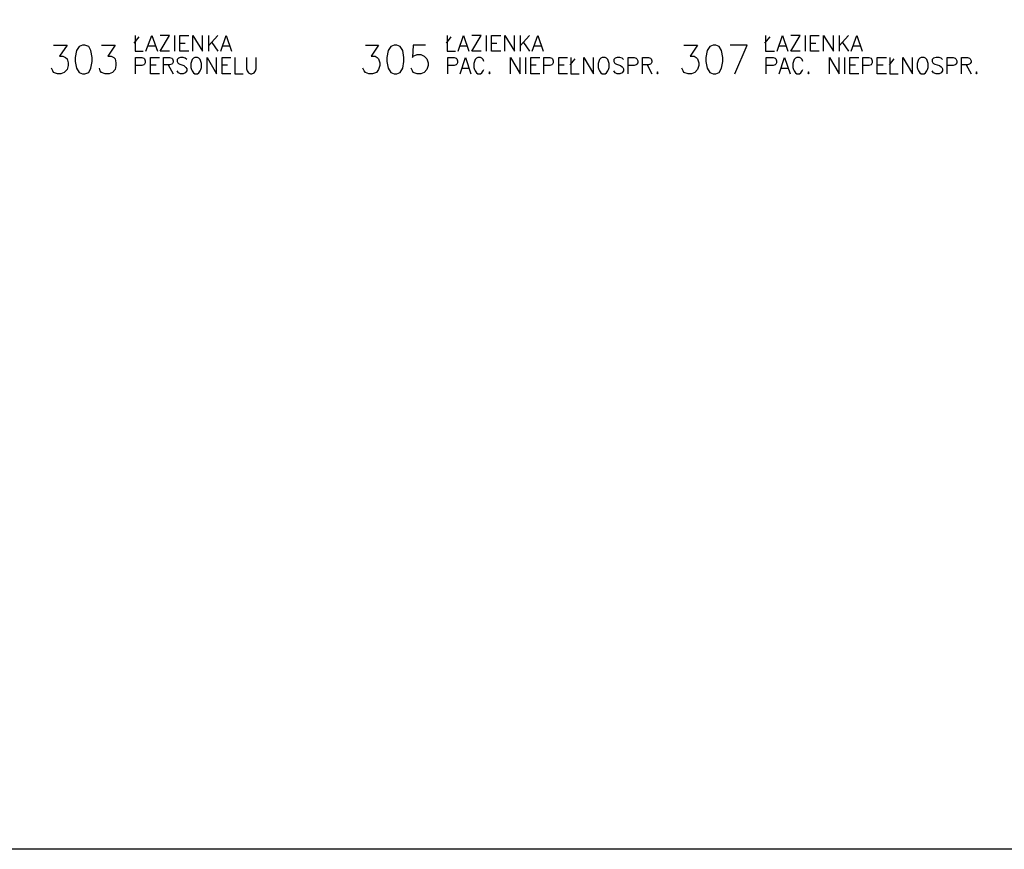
# Model space of a CAD drawing. Header units: millimetres. Extents: x 1 to 17496, y 1 to 30809.
# Tile 157 of 256: x 6311 to 7530, y 26806 to 27834. Entities that reach past the tile are written whole.
import ezdxf

# ---------------------------------------------------------------- set-up
doc = ezdxf.new("R2010")
doc.units = ezdxf.units.MM
doc.layers.add('Opisy', color=255, linetype='Continuous')
doc.layers.add('PDF _Geometria', color=7, linetype='Continuous')

msp = doc.modelspace()

# ---------------------------------------------------------------- linework, layer by layer
at = {"layer": 'Opisy', "color": 7, "lineweight": 25}
for points in [[(6452.4, 27804.8), (6458.3, 27812.4)], [(6453.3, 27814.1), (6453.3, 27794.7), (6463.4, 27794.7)], [(6466.8, 27794.7), (6474.3, 27814.1), (6481.1, 27794.7)], [(6496.2, 27794.7), (6484.4, 27794.7), (6496.2, 27814.1), (6484.4, 27814.1)], [(6502.1, 27814.1), (6502.1, 27794.7)], [(6519.8, 27794.7), (6508.9, 27794.7), (6508.9, 27814.1), (6519.8, 27814.1)], [(6524.9, 27794.7), (6524.9, 27814.1), (6536.7, 27794.7), (6536.7, 27814.1)], [(6544.2, 27814.1), (6544.2, 27794.7)], [(6556, 27814.1), (6544.2, 27801.4)], [(6559.4, 27794.7), (6566.1, 27814.1), (6572.9, 27794.7)], [(6839, 27804.8), (6844.9, 27812.4)], [(6839.9, 27814.1), (6839.9, 27794.7), (6850, 27794.7)], [(6853.3, 27794.7), (6860.1, 27814.1), (6866.8, 27794.7)], [(6882, 27794.7), (6870.2, 27794.7), (6882, 27814.1), (6870.2, 27814.1)], [(6887.9, 27814.1), (6887.9, 27794.7)], [(6906.4, 27794.7), (6894.6, 27794.7), (6894.6, 27814.1), (6906.4, 27814.1)], [(6911.4, 27794.7), (6911.4, 27814.1), (6923.2, 27794.7), (6923.2, 27814.1)], [(6930, 27814.1), (6930, 27794.7)], [(6941.8, 27814.1), (6930, 27801.4)], [(6945.1, 27794.7), (6951.9, 27814.1), (6958.6, 27794.7)], [(7233.2, 27804.8), (7239.9, 27812.4)], [(7234, 27814.1), (7234, 27794.7), (7245, 27794.7)], [(7248.3, 27794.7), (7255.1, 27814.1), (7261.8, 27794.7)], [(7277, 27794.7), (7265.2, 27794.7), (7277, 27814.1), (7265.2, 27814.1)], [(7282.9, 27814.1), (7282.9, 27794.7)], [(7300.6, 27794.7), (7289.6, 27794.7), (7289.6, 27814.1), (7300.6, 27814.1)], [(7305.6, 27794.7), (7305.6, 27814.1), (7318.2, 27794.7), (7318.2, 27814.1)], [(7325, 27814.1), (7325, 27794.7)], [(7336.8, 27814.1), (7325, 27801.4)], [(7340.1, 27794.7), (7346.9, 27814.1), (7353.6, 27794.7)], [(6352.2, 27802.3), (6369.1, 27802.3), (6359.8, 27788.8), (6364, 27788.8), (6367.4, 27787.1), (6369.1, 27785.4), (6370.7, 27780.4), (6370.7, 27777), (6369.1, 27772), (6365.7, 27768.6), (6361.5, 27766.9), (6357.3, 27766.9), (6352.2, 27768.6), (6351.4, 27770.3), (6349.7, 27773.7)], [(6412, 27802.3), (6428.9, 27802.3), (6419.6, 27788.8), (6423.8, 27788.8), (6427.2, 27787.1), (6428.9, 27785.4), (6429.7, 27780.4), (6429.7, 27777), (6428.9, 27772), (6425.5, 27768.6), (6421.3, 27766.9), (6416.2, 27766.9), (6412, 27768.6), (6410.3, 27770.3), (6409.5, 27773.7)], [(6470.1, 27801.4), (6478.5, 27801.4)], [(6508.9, 27804.8), (6515.6, 27804.8)], [(6548.4, 27805.7), (6556, 27794.7)], [(6561.9, 27801.4), (6570.3, 27801.4)], [(6738.8, 27802.3), (6754.8, 27802.3), (6745.5, 27788.8), (6750.6, 27788.8), (6753.1, 27787.1), (6754.8, 27785.4), (6756.5, 27780.4), (6756.5, 27777), (6754.8, 27772), (6752.3, 27768.6), (6747.2, 27766.9), (6743, 27766.9), (6738.8, 27768.6), (6737.1, 27770.3), (6735.4, 27773.7)], [(6812.9, 27802.3), (6797.7, 27802.3), (6796.9, 27787.1), (6797.7, 27788.8), (6802.8, 27790.5), (6807, 27790.5), (6811.2, 27788.8), (6814.6, 27785.4), (6816.3, 27780.4), (6816.3, 27777), (6814.6, 27772), (6811.2, 27768.6), (6807, 27766.9), (6802.8, 27766.9), (6797.7, 27768.6), (6796.9, 27770.3), (6795.2, 27773.7)], [(6855.9, 27801.4), (6864.3, 27801.4)], [(6894.6, 27804.8), (6901.3, 27804.8)], [(6934.2, 27805.7), (6941.8, 27794.7)], [(6947.7, 27801.4), (6956.1, 27801.4)], [(7133, 27802.3), (7149.8, 27802.3), (7140.5, 27788.8), (7145.6, 27788.8), (7148.1, 27787.1), (7149.8, 27785.4), (7151.5, 27780.4), (7151.5, 27777), (7149.8, 27772), (7146.4, 27768.6), (7142.2, 27766.9), (7138, 27766.9), (7133, 27768.6), (7132.1, 27770.3), (7130.4, 27773.7)], [(7196.1, 27766.9), (7211.3, 27802.3), (7190.2, 27802.3)], [(7250.9, 27801.4), (7259.3, 27801.4)], [(7289.6, 27804.8), (7296.3, 27804.8)], [(7329.2, 27805.7), (7336.8, 27794.7)], [(7342.7, 27801.4), (7351.1, 27801.4)], [(6454.1, 27766.9), (6454.1, 27787.1), (6461.7, 27787.1), (6464.2, 27786.3), (6465.1, 27785.4), (6465.9, 27782.9), (6465.9, 27780.4), (6465.1, 27778.7), (6464.2, 27777.9), (6461.7, 27777), (6454.1, 27777)], [(6483.6, 27766.9), (6472.6, 27766.9), (6472.6, 27787.1), (6483.6, 27787.1)], [(6488.7, 27766.9), (6488.7, 27787.1), (6496.2, 27787.1), (6498.8, 27786.3), (6499.6, 27785.4), (6500.4, 27782.9), (6500.4, 27781.2), (6499.6, 27779.6), (6498.8, 27778.7), (6496.2, 27777.9), (6488.7, 27777.9)], [(6517.3, 27784.6), (6515.6, 27786.3), (6513.1, 27787.1), (6509.7, 27787.1), (6507.2, 27786.3), (6505.5, 27784.6), (6505.5, 27782.1), (6506.3, 27780.4), (6507.2, 27779.6), (6508.9, 27778.7), (6513.9, 27777), (6515.6, 27775.3), (6516.4, 27774.5), (6517.3, 27772.8), (6517.3, 27770.3), (6515.6, 27767.8), (6513.1, 27766.9), (6509.7, 27766.9), (6507.2, 27767.8), (6505.5, 27770.3)], [(6542.6, 27766.9), (6542.6, 27787.1), (6554.3, 27766.9), (6554.3, 27787.1)], [(6572, 27766.9), (6561.1, 27766.9), (6561.1, 27787.1), (6572, 27787.1)], [(6577.1, 27787.1), (6577.1, 27766.9), (6587.2, 27766.9)], [(6591.4, 27787.1), (6591.4, 27772.8), (6592.2, 27770.3), (6593.9, 27767.8), (6596.5, 27766.9), (6598.1, 27766.9), (6600.7, 27767.8), (6602.4, 27770.3), (6603.2, 27772.8), (6603.2, 27787.1)], [(6840.7, 27766.9), (6840.7, 27787.1), (6848.3, 27787.1), (6850.8, 27786.3), (6851.6, 27785.4), (6852.5, 27782.9), (6852.5, 27780.4), (6851.6, 27778.7), (6850.8, 27777.9), (6848.3, 27777), (6840.7, 27777)], [(6855.9, 27766.9), (6862.6, 27787.1), (6869.3, 27766.9)], [(6885.3, 27782.1), (6884.5, 27784.6), (6882.8, 27786.3), (6881.1, 27787.1), (6877.8, 27787.1), (6876.1, 27786.3), (6874.4, 27784.6), (6873.5, 27782.1), (6872.7, 27779.6), (6872.7, 27774.5), (6873.5, 27772), (6874.4, 27770.3), (6876.1, 27767.8), (6877.8, 27766.9), (6881.1, 27766.9), (6882.8, 27767.8), (6884.5, 27770.3), (6885.3, 27772)], [(6918.2, 27766.9), (6918.2, 27787.1), (6930, 27766.9), (6930, 27787.1)], [(6936.7, 27787.1), (6936.7, 27766.9)], [(6954.4, 27766.9), (6943.5, 27766.9), (6943.5, 27787.1), (6954.4, 27787.1)], [(6959.5, 27766.9), (6959.5, 27787.1), (6967, 27787.1), (6969.6, 27786.3), (6970.4, 27785.4), (6971.2, 27782.9), (6971.2, 27780.4), (6970.4, 27778.7), (6969.6, 27777.9), (6967, 27777), (6959.5, 27777)], [(6988.9, 27766.9), (6978, 27766.9), (6978, 27787.1), (6988.9, 27787.1)], [(6992.3, 27777.9), (6998.2, 27785.4)], [(6993.1, 27787.1), (6993.1, 27766.9), (7003.2, 27766.9)], [(7009.1, 27766.9), (7009.1, 27787.1), (7020.9, 27766.9), (7020.9, 27787.1)], [(7058, 27784.6), (7056.3, 27786.3), (7053.8, 27787.1), (7050.4, 27787.1), (7047.9, 27786.3), (7046.2, 27784.6), (7046.2, 27782.1), (7047, 27780.4), (7047.9, 27779.6), (7049.6, 27778.7), (7054.6, 27777), (7056.3, 27775.3), (7057.2, 27774.5), (7058, 27772.8), (7058, 27770.3), (7056.3, 27767.8), (7053.8, 27766.9), (7050.4, 27766.9), (7047.9, 27767.8), (7046.2, 27770.3)], [(7063.9, 27766.9), (7063.9, 27787.1), (7071.5, 27787.1), (7074, 27786.3), (7074.8, 27785.4), (7075.7, 27782.9), (7075.7, 27780.4), (7074.8, 27778.7), (7074, 27777.9), (7071.5, 27777), (7063.9, 27777)], [(7081.6, 27766.9), (7081.6, 27787.1), (7089.2, 27787.1), (7091.7, 27786.3), (7092.5, 27785.4), (7093.4, 27782.9), (7093.4, 27781.2), (7092.5, 27779.6), (7091.7, 27778.7), (7089.2, 27777.9), (7081.6, 27777.9)], [(7234.9, 27766.9), (7234.9, 27787.1), (7243.3, 27787.1), (7245.8, 27786.3), (7246.7, 27785.4), (7247.5, 27782.9), (7247.5, 27780.4), (7246.7, 27778.7), (7245.8, 27777.9), (7243.3, 27777), (7234.9, 27777)], [(7250.9, 27766.9), (7257.6, 27787.1), (7264.3, 27766.9)], [(7280.3, 27782.1), (7279.5, 27784.6), (7277.8, 27786.3), (7276.1, 27787.1), (7272.8, 27787.1), (7271.1, 27786.3), (7269.4, 27784.6), (7268.5, 27782.1), (7267.7, 27779.6), (7267.7, 27774.5), (7268.5, 27772), (7269.4, 27770.3), (7271.1, 27767.8), (7272.8, 27766.9), (7276.1, 27766.9), (7277.8, 27767.8), (7279.5, 27770.3), (7280.3, 27772)], [(7313.2, 27766.9), (7313.2, 27787.1), (7325, 27766.9), (7325, 27787.1)], [(7331.7, 27787.1), (7331.7, 27766.9)], [(7349.4, 27766.9), (7338.5, 27766.9), (7338.5, 27787.1), (7349.4, 27787.1)], [(7354.5, 27766.9), (7354.5, 27787.1), (7362, 27787.1), (7364.6, 27786.3), (7365.4, 27785.4), (7366.2, 27782.9), (7366.2, 27780.4), (7365.4, 27778.7), (7364.6, 27777.9), (7362, 27777), (7354.5, 27777)], [(7383.9, 27766.9), (7372.1, 27766.9), (7372.1, 27787.1), (7383.9, 27787.1)], [(7387.3, 27777.9), (7393.2, 27785.4)], [(7388.1, 27787.1), (7388.1, 27766.9), (7398.3, 27766.9)], [(7404.1, 27766.9), (7404.1, 27787.1), (7415.9, 27766.9), (7415.9, 27787.1)], [(7453, 27784.6), (7451.3, 27786.3), (7448.8, 27787.1), (7445.4, 27787.1), (7442, 27786.3), (7440.4, 27784.6), (7440.4, 27782.1), (7441.2, 27780.4), (7442, 27779.6), (7443.7, 27778.7), (7449.6, 27777), (7451.3, 27775.3), (7452.2, 27774.5), (7453, 27772.8), (7453, 27770.3), (7451.3, 27767.8), (7448.8, 27766.9), (7445.4, 27766.9), (7442, 27767.8), (7440.4, 27770.3)], [(7458.9, 27766.9), (7458.9, 27787.1), (7466.5, 27787.1), (7469, 27786.3), (7469.8, 27785.4), (7470.7, 27782.9), (7470.7, 27780.4), (7469.8, 27778.7), (7469, 27777.9), (7466.5, 27777), (7458.9, 27777)], [(7476.6, 27766.9), (7476.6, 27787.1), (7484.2, 27787.1), (7486.7, 27786.3), (7487.5, 27785.4), (7488.4, 27782.9), (7488.4, 27781.2), (7487.5, 27779.6), (7486.7, 27778.7), (7484.2, 27777.9), (7476.6, 27777.9)], [(6472.6, 27777.9), (6479.4, 27777.9)], [(6494.5, 27777.9), (6500.4, 27766.9)], [(6561.1, 27777.9), (6567.8, 27777.9)], [(6858.4, 27773.7), (6866.8, 27773.7)], [(6943.5, 27777.9), (6950.2, 27777.9)], [(6978, 27777.9), (6984.7, 27777.9)], [(7087.5, 27777.9), (7093.4, 27766.9)], [(7253.4, 27773.7), (7261.8, 27773.7)], [(7338.5, 27777.9), (7345.2, 27777.9)], [(7372.1, 27777.9), (7379.7, 27777.9)], [(7482.5, 27777.9), (7488.4, 27766.9)]]:
    msp.add_lwpolyline(points, dxfattribs=at)
for points in [[(6388.4, 27802.3), (6384.2, 27800.6), (6380.8, 27795.6), (6379.2, 27787.1), (6379.2, 27782.1), (6380.8, 27773.7), (6384.2, 27768.6), (6388.4, 27766.9), (6391, 27766.9), (6396, 27768.6), (6398.5, 27773.7), (6400.2, 27782.1), (6400.2, 27787.1), (6398.5, 27795.6), (6396, 27800.6), (6391, 27802.3)], [(6774.2, 27802.3), (6770, 27800.6), (6766.6, 27795.6), (6764.9, 27787.1), (6764.9, 27782.1), (6766.6, 27773.7), (6770, 27768.6), (6774.2, 27766.9), (6777.5, 27766.9), (6781.7, 27768.6), (6785.1, 27773.7), (6786, 27782.1), (6786, 27787.1), (6785.1, 27795.6), (6781.7, 27800.6), (6777.5, 27802.3)], [(7169.2, 27802.3), (7165, 27800.6), (7161.6, 27795.6), (7159.9, 27787.1), (7159.9, 27782.1), (7161.6, 27773.7), (7165, 27768.6), (7169.2, 27766.9), (7172.5, 27766.9), (7176.7, 27768.6), (7179.3, 27773.7), (7181, 27782.1), (7181, 27787.1), (7179.3, 27795.6), (7176.7, 27800.6), (7172.5, 27802.3)], [(6527.4, 27787.1), (6525.7, 27786.3), (6524, 27784.6), (6523.2, 27782.1), (6522.3, 27779.6), (6522.3, 27774.5), (6523.2, 27772), (6524, 27770.3), (6525.7, 27767.8), (6527.4, 27766.9), (6530.8, 27766.9), (6532.4, 27767.8), (6534.1, 27770.3), (6535, 27772), (6535.8, 27774.5), (6535.8, 27779.6), (6535, 27782.1), (6534.1, 27784.6), (6532.4, 27786.3), (6530.8, 27787.1)], [(7031.9, 27787.1), (7030.2, 27786.3), (7028.5, 27784.6), (7027.7, 27782.1), (7026.8, 27779.6), (7026.8, 27774.5), (7027.7, 27772), (7028.5, 27770.3), (7030.2, 27767.8), (7031.9, 27766.9), (7035.3, 27766.9), (7036.9, 27767.8), (7038.6, 27770.3), (7039.5, 27772), (7040.3, 27774.5), (7040.3, 27779.6), (7039.5, 27782.1), (7038.6, 27784.6), (7036.9, 27786.3), (7035.3, 27787.1)], [(7426.9, 27787.1), (7425.2, 27786.3), (7423.5, 27784.6), (7422.7, 27782.1), (7421.8, 27779.6), (7421.8, 27774.5), (7422.7, 27772), (7423.5, 27770.3), (7425.2, 27767.8), (7426.9, 27766.9), (7430.3, 27766.9), (7431.9, 27767.8), (7433.6, 27770.3), (7434.5, 27772), (7435.3, 27774.5), (7435.3, 27779.6), (7434.5, 27782.1), (7433.6, 27784.6), (7431.9, 27786.3), (7430.3, 27787.1)], [(6892.1, 27769.4), (6891.2, 27767.8), (6892.1, 27766.9), (6892.9, 27767.8)], [(7100.1, 27769.4), (7099.3, 27767.8), (7100.1, 27766.9), (7100.9, 27767.8)], [(7287.1, 27769.4), (7286.2, 27767.8), (7287.1, 27766.9), (7287.9, 27767.8)], [(7495.1, 27769.4), (7494.3, 27767.8), (7495.1, 27766.9), (7496, 27767.8)]]:
    msp.add_lwpolyline(points, close=True, dxfattribs=at)
at = {"layer": 'PDF _Geometria'}
msp.add_lwpolyline([(1887, 30808.7), (14038.1, 30808.7), (14038.1, 26805.9), (1887, 26805.9)], close=True, dxfattribs=at)

doc.saveas('drawing.dxf')
